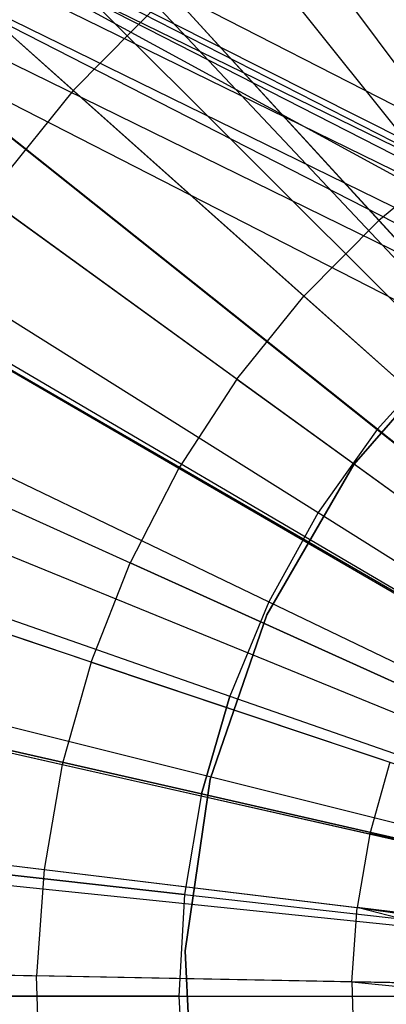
# Model space of a CAD drawing. Extents: x 0.2 to 44.2, y -21.9 to 24.
# Tile 226 of 239: x 29.772 to 30.133, y 13.932 to 14.902. Entities that reach past the tile are written whole.
import ezdxf

# ---------------------------------------------------------------- set-up
doc = ezdxf.new("R2010")
doc.units = 0
doc.header["$LTSCALE"] = 2.54
doc.layers.get('0').update_dxf_attribs({"color": 13, "linetype": 'CONTINUOUS'})

# ---------------------------------------------------------------- blocks, each defined once
blk = doc.blocks.new('GRUPUJ_2')
at = {"color": 0}
for p, q in [((25.5108, 33.95987, 29), (26.60841, 32.4831, 29.55)), ((25.5108, 33.95987, 29), (26.60841, 32.4831, 29.55)), ((25.335, 33.81482, 29), (26.57638, 32.45667, 29.55)), ((25.335, 33.81482, 29), (26.57638, 32.45667, 29.55)), ((25.3122, 33.79368, 29), (26.57222, 32.45281, 29.55)), ((25.3122, 33.79368, 29), (26.57222, 32.45281, 29.55)), ((25.17477, 33.65272, 29), (26.54718, 32.42713, 29.55)), ((25.17477, 33.65272, 29), (26.54718, 32.42713, 29.55)), ((25.09453, 33.55771, 29), (26.53256, 32.40982, 29.55)), ((25.09453, 33.55771, 29), (26.53256, 32.40982, 29.55)), ((25.03176, 33.47525, 29), (26.52112, 32.39479, 29.55)), ((25.03176, 33.47525, 29), (26.52112, 32.39479, 29.55)), ((24.91267, 33.29317, 29), (26.49942, 32.36161, 29.55)), ((24.91267, 33.29317, 29), (26.49942, 32.36161, 29.55)), ((24.90744, 33.28422, 29), (26.49942, 32.36161, 29.55)), ((24.90744, 33.28422, 29), (26.49942, 32.36161, 29.55)), ((25.63059, 33.24566, 29.25184), (25.8535, 33.04661, 29.34868)), ((25.63059, 33.24566, 29.25184), (25.8535, 33.04661, 29.34868)), ((26.05363, 33.22953, 29.34868), (26.23518, 32.98527, 29.4307)), ((26.05363, 33.22953, 29.34868), (26.23518, 32.98527, 29.4307)), ((25.94892, 33.14315, 29.34868), (25.8535, 33.04661, 29.34868)), ((25.94892, 33.14315, 29.34868), (25.8535, 33.04661, 29.34868)), ((25.94892, 33.14315, 29.34868), (26.15425, 32.9185, 29.4307)), ((25.94892, 33.14315, 29.34868), (26.15425, 32.9185, 29.4307)), ((24.80308, 33.08159, 29), (26.47945, 32.32306, 29.55)), ((24.80308, 33.08159, 29), (26.47945, 32.32306, 29.55)), ((25.8535, 33.04661, 29.34868), (25.76832, 32.94091, 29.34868)), ((25.8535, 33.04661, 29.34868), (25.76832, 32.94091, 29.34868)), ((25.8535, 33.04661, 29.34868), (26.08049, 32.84389, 29.4307)), ((25.8535, 33.04661, 29.34868), (26.08049, 32.84389, 29.4307)), ((24.7703, 33.00544, 29), (26.47348, 32.30918, 29.55)), ((24.7703, 33.00544, 29), (26.47348, 32.30918, 29.55)), ((26.23518, 32.98527, 29.4307), (26.15425, 32.9185, 29.4307)), ((26.23518, 32.98527, 29.4307), (26.15425, 32.9185, 29.4307)), ((26.01467, 32.7622, 29.4307), (25.76832, 32.94091, 29.34868)), ((26.01467, 32.7622, 29.4307), (25.76832, 32.94091, 29.34868)), ((26.15425, 32.9185, 29.4307), (26.08049, 32.84389, 29.4307)), ((26.15425, 32.9185, 29.4307), (26.08049, 32.84389, 29.4307)), ((26.15425, 32.9185, 29.4307), (26.36356, 32.6895, 29.49789)), ((26.15425, 32.9185, 29.4307), (26.36356, 32.6895, 29.49789)), ((24.71976, 32.86945, 29), (26.46427, 32.2844, 29.55)), ((24.71976, 32.86945, 29), (26.46427, 32.2844, 29.55)), ((26.01467, 32.7622, 29.4307), (26.08049, 32.84389, 29.4307)), ((26.01467, 32.7622, 29.4307), (26.08049, 32.84389, 29.4307)), ((26.3119, 32.63724, 29.49789), (26.08049, 32.84389, 29.4307)), ((26.3119, 32.63724, 29.49789), (26.08049, 32.84389, 29.4307)), ((25.69428, 32.82714, 29.34868), (25.95744, 32.67427, 29.4307)), ((25.69428, 32.82714, 29.34868), (25.95744, 32.67427, 29.4307)), ((26.01467, 32.7622, 29.4307), (25.95744, 32.67427, 29.4307)), ((26.01467, 32.7622, 29.4307), (25.95744, 32.67427, 29.4307)), ((26.01467, 32.7622, 29.4307), (26.26579, 32.58002, 29.49789)), ((26.01467, 32.7622, 29.4307), (26.26579, 32.58002, 29.49789)), ((25.63213, 32.70646, 29.34868), (25.90941, 32.581, 29.4307)), ((25.63213, 32.70646, 29.34868), (25.90941, 32.581, 29.4307)), ((24.67033, 32.70038, 29), (26.45527, 32.25359, 29.55)), ((24.67033, 32.70038, 29), (26.45527, 32.25359, 29.55)), ((25.95744, 32.67427, 29.4307), (25.90941, 32.581, 29.4307)), ((25.95744, 32.67427, 29.4307), (25.90941, 32.581, 29.4307)), ((25.95744, 32.67427, 29.4307), (26.22571, 32.51843, 29.49789)), ((25.95744, 32.67427, 29.4307), (26.22571, 32.51843, 29.49789)), ((24.65833, 32.64996, 29), (26.45308, 32.2444, 29.55)), ((24.65833, 32.64996, 29), (26.45308, 32.2444, 29.55)), ((25.87105, 32.48335, 29.4307), (25.58251, 32.58011, 29.34868)), ((25.87105, 32.48335, 29.4307), (25.58251, 32.58011, 29.34868)), ((25.87105, 32.48335, 29.4307), (25.90941, 32.581, 29.4307)), ((25.87105, 32.48335, 29.4307), (25.90941, 32.581, 29.4307)), ((26.19206, 32.4531, 29.49789), (25.90941, 32.581, 29.4307)), ((26.19206, 32.4531, 29.49789), (25.90941, 32.581, 29.4307)), ((25.87105, 32.48335, 29.4307), (25.84277, 32.38231, 29.4307)), ((25.87105, 32.48335, 29.4307), (25.84277, 32.38231, 29.4307)), ((25.87105, 32.48335, 29.4307), (26.1652, 32.3847, 29.49789)), ((25.87105, 32.48335, 29.4307), (26.1652, 32.3847, 29.49789)), ((25.54592, 32.44939, 29.34868), (25.84277, 32.38231, 29.4307)), ((25.54592, 32.44939, 29.34868), (25.84277, 32.38231, 29.4307)), ((24.61941, 32.42539, 29), (26.44599, 32.20348, 29.55)), ((24.61941, 32.42539, 29), (26.44599, 32.20348, 29.55)), ((24.61479, 32.38419, 29), (26.44514, 32.19597, 29.55)), ((24.61479, 32.38419, 29), (26.44514, 32.19597, 29.55)), ((26.1652, 32.3847, 29.49789), (26.14539, 32.31393, 29.49789)), ((26.1652, 32.3847, 29.49789), (26.14539, 32.31393, 29.49789)), ((25.84277, 32.38231, 29.4307), (25.82486, 32.27894, 29.4307)), ((25.84277, 32.38231, 29.4307), (25.82486, 32.27894, 29.4307)), ((25.84277, 32.38231, 29.4307), (26.14539, 32.31393, 29.49789)), ((25.84277, 32.38231, 29.4307), (26.14539, 32.31393, 29.49789)), ((25.52275, 32.31564, 29.34868), (25.82486, 32.27894, 29.4307)), ((25.52275, 32.31564, 29.34868), (25.82486, 32.27894, 29.4307)), ((26.14539, 32.31393, 29.49789), (26.13284, 32.24152, 29.49789)), ((26.14539, 32.31393, 29.49789), (26.13284, 32.24152, 29.49789)), ((26.14539, 32.31393, 29.49789), (26.45308, 32.2444, 29.55)), ((26.45527, 32.25359, 29.55), (26.14539, 32.31393, 29.49789)), ((26.14539, 32.31393, 29.49789), (26.45308, 32.2444, 29.55)), ((26.45527, 32.25359, 29.55), (26.14539, 32.31393, 29.49789)), ((25.82486, 32.27894, 29.4307), (25.8175, 32.17429, 29.4307)), ((25.82486, 32.27894, 29.4307), (25.8175, 32.17429, 29.4307)), ((25.82486, 32.27894, 29.4307), (26.13284, 32.24152, 29.49789)), ((25.82486, 32.27894, 29.4307), (26.13284, 32.24152, 29.49789)), ((26.12769, 32.16822, 29.49789), (26.13284, 32.24152, 29.49789)), ((26.12769, 32.16822, 29.49789), (26.13284, 32.24152, 29.49789)), ((26.44307, 32.16205, 29.55), (26.13284, 32.24152, 29.49789)), ((26.44307, 32.16205, 29.55), (26.13284, 32.24152, 29.49789)), ((26.13284, 32.24152, 29.49789), (26.44514, 32.19597, 29.55)), ((26.44599, 32.20348, 29.55), (26.13284, 32.24152, 29.49789)), ((26.13284, 32.24152, 29.49789), (26.44514, 32.19597, 29.55)), ((26.44599, 32.20348, 29.55), (26.13284, 32.24152, 29.49789)), ((24.60342, 32.19803, 29), (26.44307, 32.16205, 29.55)), ((24.60342, 32.19803, 29), (26.44307, 32.16205, 29.55)), ((25.51322, 32.18024, 29.34868), (25.8175, 32.17429, 29.4307)), ((25.51322, 32.18024, 29.34868), (25.8175, 32.17429, 29.4307)), ((26.12769, 32.16822, 29.49789), (25.8175, 32.17429, 29.4307)), ((25.82076, 32.06942, 29.4307), (25.8175, 32.17429, 29.4307)), ((26.12769, 32.16822, 29.49789), (25.8175, 32.17429, 29.4307)), ((25.82076, 32.06942, 29.4307), (25.8175, 32.17429, 29.4307)), ((26.12769, 32.16822, 29.49789), (26.44333, 32.1375, 29.55)), ((26.12769, 32.16822, 29.49789), (26.12998, 32.09477, 29.49789)), ((26.12769, 32.16822, 29.49789), (26.12998, 32.09477, 29.49789)), ((26.44307, 32.16205, 29.55), (26.12769, 32.16822, 29.49789)), ((26.44307, 32.16205, 29.55), (26.12769, 32.16822, 29.49789)), ((26.12769, 32.16822, 29.49789), (26.44333, 32.1375, 29.55))]:
    blk.add_line(p, q, dxfattribs=at)
blk = doc.blocks.new('KARO-10934_STL')
at = {"color": 0}
for p, q in [((30.33488, 14.68237, 124.36128), (28.80768, 15.4315, 124.36128)), ((30.33488, 14.68237, 124.36128), (28.80768, 15.4315, 124.36128)), ((30.32437, 14.66342, 124.32885), (28.79913, 15.41158, 124.32885)), ((30.32437, 14.66342, 124.32885), (28.79913, 15.41158, 124.32885)), ((30.30862, 14.63505, 124.30717), (28.78634, 15.38176, 124.30717)), ((30.30862, 14.63505, 124.30717), (28.78634, 15.38176, 124.30717)), ((30.66533, 14.54918, 125.98647), (29.04258, 15.38073, 125.98647)), ((30.66533, 14.54918, 125.98647), (29.04258, 15.38073, 125.98647)), ((28.77125, 15.34659, 124.29955), (30.29005, 14.60159, 124.29955)), ((28.77125, 15.34659, 124.29955), (30.29005, 14.60159, 124.29955)), ((30.64331, 14.51139, 125.93354), (29.02477, 15.34078, 125.93354)), ((30.64331, 14.51139, 125.93354), (29.02477, 15.34078, 125.93354)), ((29.0007, 15.28679, 125.8986), (30.61354, 14.46033, 125.8986)), ((29.0007, 15.28679, 125.8986), (30.61354, 14.46033, 125.8986)), ((30.33857, 14.68902, 124.39956), (29.16447, 15.28182, 125.94955)), ((29.16447, 15.28182, 125.94955), (31.26827, 14.13306, 125.94955)), ((30.33857, 14.68902, 124.39956), (29.16447, 15.28182, 125.94955)), ((30.33857, 14.68902, 124.39956), (29.16447, 15.28182, 124.39956)), ((29.16447, 15.28182, 125.94955), (31.26827, 14.13306, 125.94955)), ((29.16447, 15.28182, 124.39956), (30.33488, 14.68237, 124.36128)), ((29.16447, 15.28182, 124.39956), (30.33488, 14.68237, 124.36128)), ((30.33857, 14.68902, 124.39956), (29.16447, 15.28182, 124.39956)), ((28.97323, 15.22518, 125.88578), (30.57957, 14.40205, 125.88578)), ((28.97323, 15.22518, 125.88578), (30.57957, 14.40205, 125.88578)), ((30.10111, 14.46413, 42.15765), (30.21316, 14.59344, 42.15765)), ((30.21316, 14.59344, 38.15766), (30.10111, 14.46413, 38.15766)), ((30.10111, 14.46413, 42.15765), (30.21316, 14.59344, 42.15765)), ((30.21316, 14.59344, 38.15766), (30.10111, 14.46413, 38.15766)), ((30.01556, 14.31595, 42.15765), (30.10111, 14.46413, 42.15765)), ((30.10111, 14.46413, 38.15766), (30.01556, 14.31595, 38.15766)), ((30.01556, 14.31595, 42.15765), (30.10111, 14.46413, 42.15765)), ((30.10111, 14.46413, 38.15766), (30.01556, 14.31595, 38.15766)), ((30.10111, 14.46413, 42.15765), (30.10111, 14.46413, 38.15766)), ((30.10111, 14.46413, 42.15765), (30.10111, 14.46413, 38.15766)), ((29.95959, 14.15426, 42.15765), (30.01556, 14.31595, 42.15765)), ((30.01556, 14.31595, 38.15766), (29.95959, 14.15426, 38.15766)), ((29.95959, 14.15426, 42.15765), (30.01556, 14.31595, 42.15765)), ((30.01556, 14.31595, 38.15766), (29.95959, 14.15426, 38.15766)), ((30.01556, 14.31595, 42.15765), (30.01556, 14.31595, 38.15766)), ((30.01556, 14.31595, 42.15765), (30.01556, 14.31595, 38.15766)), ((29.93524, 13.9849, 42.15765), (29.95959, 14.15426, 42.15765)), ((29.95959, 14.15426, 38.15766), (29.93524, 13.9849, 38.15766)), ((29.93524, 13.9849, 42.15765), (29.95959, 14.15426, 42.15765)), ((29.95959, 14.15426, 38.15766), (29.93524, 13.9849, 38.15766)), ((29.95959, 14.15426, 42.15765), (29.95959, 14.15426, 38.15766)), ((29.95959, 14.15426, 42.15765), (29.95959, 14.15426, 38.15766)), ((29.94339, 13.814, 42.15765), (29.93524, 13.9849, 42.15765)), ((29.93524, 13.9849, 42.15765), (29.93524, 13.9849, 38.15766)), ((29.93524, 13.9849, 38.15766), (29.94339, 13.814, 38.15766)), ((29.93524, 13.9849, 42.15765), (29.93524, 13.9849, 38.15766)), ((29.94339, 13.814, 42.15765), (29.93524, 13.9849, 42.15765)), ((29.93524, 13.9849, 38.15766), (29.94339, 13.814, 38.15766))]:
    blk.add_line(p, q, dxfattribs=at)
blk.add_blockref('GRUPUJ_2', (3.97143, -18.21384, 12.86887), dxfattribs=at)
blk = doc.blocks.new('GRUPUJ_1')
at = {"color": 0}
for p, q in [((29.49235, 37.27219, 40.7407), (30.04379, 36.58069, 40.89097)), ((29.49235, 37.27219, 40.7407), (30.04379, 36.58069, 40.89097)), ((29.49235, 37.27219, 25.14185), (30.04379, 36.58069, 24.99157)), ((29.49235, 37.27219, 25.14185), (30.04379, 36.58069, 24.99157)), ((29.34349, 37.13916, 40.7407), (29.96889, 36.51376, 40.89097)), ((29.34349, 37.13916, 40.7407), (29.96889, 36.51376, 40.89097)), ((29.34349, 37.13916, 25.14185), (29.96889, 36.51376, 24.99157)), ((29.34349, 37.13916, 25.14185), (29.96889, 36.51376, 24.99157)), ((29.21047, 36.99031, 40.7407), (29.90196, 36.43887, 40.89097)), ((29.21047, 36.99031, 40.7407), (29.90196, 36.43887, 40.89097)), ((29.21047, 36.99031, 25.14185), (29.90196, 36.43887, 24.99157)), ((29.21047, 36.99031, 25.14185), (29.90196, 36.43887, 24.99157)), ((29.09495, 36.8275, 40.7407), (29.84384, 36.35694, 40.89097)), ((29.09495, 36.8275, 40.7407), (29.84384, 36.35694, 40.89097)), ((29.09495, 36.8275, 25.14185), (29.84384, 36.35694, 24.99157)), ((29.09495, 36.8275, 25.14185), (29.84384, 36.35694, 24.99157)), ((28.99839, 36.65278, 40.7407), (29.79525, 36.26903, 40.89097)), ((28.99839, 36.65278, 40.7407), (29.79525, 36.26903, 40.89097)), ((28.99839, 36.65278, 25.14185), (29.79525, 36.26903, 24.99157)), ((28.99839, 36.65278, 25.14185), (29.79525, 36.26903, 24.99157)), ((29.96889, 36.51376, 40.89097), (29.90196, 36.43887, 40.89097)), ((29.96889, 36.51376, 40.89097), (29.90196, 36.43887, 40.89097)), ((29.96889, 36.51376, 24.99157), (29.90196, 36.43887, 24.99157)), ((29.96889, 36.51376, 24.99157), (29.90196, 36.43887, 24.99157)), ((28.92199, 36.46835, 40.7407), (29.75681, 36.17623, 40.89097)), ((28.92199, 36.46835, 40.7407), (29.75681, 36.17623, 40.89097)), ((28.92199, 36.46835, 25.14185), (29.75681, 36.17623, 24.99157)), ((28.92199, 36.46835, 25.14185), (29.75681, 36.17623, 24.99157)), ((29.90196, 36.43887, 40.89097), (29.84384, 36.35694, 40.89097)), ((29.90196, 36.43887, 40.89097), (29.84384, 36.35694, 40.89097)), ((29.90196, 36.43887, 24.99157), (29.84384, 36.35694, 24.99157)), ((29.90196, 36.43887, 24.99157), (29.84384, 36.35694, 24.99157)), ((29.90196, 36.43887, 40.89097), (30.60226, 35.8804, 40.94127)), ((29.90196, 36.43887, 40.89097), (30.60226, 35.8804, 40.94127)), ((29.90196, 36.43887, 24.99157), (30.60226, 35.8804, 24.94127)), ((29.90196, 36.43887, 24.99157), (30.60226, 35.8804, 24.94127)), ((29.84384, 36.35694, 40.89097), (29.79525, 36.26903, 40.89097)), ((29.84384, 36.35694, 40.89097), (29.79525, 36.26903, 40.89097)), ((29.84384, 36.35694, 24.99157), (29.79525, 36.26903, 24.99157)), ((29.84384, 36.35694, 24.99157), (29.79525, 36.26903, 24.99157)), ((29.84384, 36.35694, 40.89097), (30.60226, 35.8804, 40.94127)), ((29.84384, 36.35694, 40.89097), (30.60226, 35.8804, 40.94127)), ((29.84384, 36.35694, 24.99157), (30.60226, 35.8804, 24.94127)), ((29.84384, 36.35694, 24.99157), (30.60226, 35.8804, 24.94127)), ((28.86673, 36.27652, 40.7407), (29.729, 36.07971, 40.89097)), ((28.86673, 36.27652, 40.7407), (29.729, 36.07971, 40.89097)), ((29.729, 36.07971, 24.99157), (28.86673, 36.27652, 25.14185)), ((29.729, 36.07971, 24.99157), (28.86673, 36.27652, 25.14185)), ((29.79525, 36.26903, 40.89097), (29.75681, 36.17623, 40.89097)), ((29.79525, 36.26903, 40.89097), (29.75681, 36.17623, 40.89097)), ((29.79525, 36.26903, 24.99157), (29.75681, 36.17623, 24.99157)), ((29.79525, 36.26903, 24.99157), (29.75681, 36.17623, 24.99157)), ((29.79525, 36.26903, 40.89097), (30.60226, 35.8804, 40.94127)), ((29.79525, 36.26903, 40.89097), (30.60226, 35.8804, 40.94127)), ((29.79525, 36.26903, 24.99157), (30.60226, 35.8804, 24.94127)), ((29.79525, 36.26903, 24.99157), (30.60226, 35.8804, 24.94127)), ((29.729, 36.07971, 24.99157), (29.75681, 36.17623, 24.99157)), ((29.75681, 36.17623, 40.89097), (29.729, 36.07971, 40.89097)), ((29.75681, 36.17623, 40.89097), (29.729, 36.07971, 40.89097)), ((29.729, 36.07971, 24.99157), (29.75681, 36.17623, 24.99157)), ((29.75681, 36.17623, 24.99157), (30.60226, 35.8804, 24.94127)), ((29.75681, 36.17623, 40.89097), (30.60226, 35.8804, 40.94127)), ((29.75681, 36.17623, 40.89097), (30.60226, 35.8804, 40.94127)), ((29.75681, 36.17623, 24.99157), (30.60226, 35.8804, 24.94127)), ((28.83329, 36.07971, 40.7407), (29.71218, 35.98068, 40.89097)), ((28.83329, 36.07971, 40.7407), (29.71218, 35.98068, 40.89097)), ((29.71218, 35.98068, 24.99157), (28.83329, 36.07971, 25.14185)), ((29.71218, 35.98068, 24.99157), (28.83329, 36.07971, 25.14185)), ((29.729, 36.07971, 40.89097), (29.71218, 35.98068, 40.89097)), ((29.729, 36.07971, 40.89097), (29.71218, 35.98068, 40.89097)), ((29.729, 36.07971, 24.99157), (29.71218, 35.98068, 24.99157)), ((29.729, 36.07971, 24.99157), (29.71218, 35.98068, 24.99157)), ((30.60226, 35.8804, 24.94127), (29.729, 36.07971, 24.99157)), ((29.729, 36.07971, 40.89097), (30.60226, 35.8804, 40.94127)), ((29.729, 36.07971, 40.89097), (30.60226, 35.8804, 40.94127)), ((30.60226, 35.8804, 24.94127), (29.729, 36.07971, 24.99157)), ((29.71218, 35.98068, 40.89097), (29.70655, 35.8804, 40.89097)), ((29.71218, 35.98068, 40.89097), (29.70655, 35.8804, 40.89097)), ((29.71218, 35.98068, 24.99157), (29.70655, 35.8804, 24.99157)), ((29.71218, 35.98068, 24.99157), (29.70655, 35.8804, 24.99157)), ((29.71218, 35.98068, 40.89097), (30.60226, 35.8804, 40.94127)), ((29.71218, 35.98068, 40.89097), (30.60226, 35.8804, 40.94127)), ((29.71218, 35.98068, 24.99157), (30.60226, 35.8804, 24.94127)), ((29.71218, 35.98068, 24.99157), (30.60226, 35.8804, 24.94127)), ((29.70655, 35.8804, 24.99157), (28.82209, 35.8804, 25.14185)), ((28.82209, 35.8804, 40.7407), (29.70655, 35.8804, 40.89097)), ((28.82209, 35.8804, 40.7407), (29.70655, 35.8804, 40.89097)), ((29.70655, 35.8804, 24.99157), (28.82209, 35.8804, 25.14185)), ((29.70655, 35.8804, 24.99157), (29.71218, 35.78011, 24.99157)), ((29.70655, 35.8804, 40.89097), (30.60226, 35.8804, 40.94127)), ((29.70655, 35.8804, 40.89097), (30.60226, 35.8804, 40.94127)), ((29.70655, 35.8804, 40.89097), (29.71218, 35.78011, 40.89097)), ((29.70655, 35.8804, 40.89097), (29.71218, 35.78011, 40.89097)), ((29.70655, 35.8804, 24.99157), (29.71218, 35.78011, 24.99157)), ((29.70655, 35.8804, 24.99157), (30.60226, 35.8804, 24.94127)), ((29.70655, 35.8804, 24.99157), (30.60226, 35.8804, 24.94127))]:
    blk.add_line(p, q, dxfattribs=at)
blk = doc.blocks.new('GRUPUJ_3')
at = {"color": 0}
for name, p in [('GRUPUJ_1', (0, 0)), ('KARO-10934_STL', (-0.22216, 21.9402, -1.25052))]:
    blk.add_blockref(name, p, dxfattribs=at)

msp = doc.modelspace()

# ---------------------------------------------------------------- block references
at = {"color": 0}
msp.add_blockref('GRUPUJ_3', (0.22216, -21.9402, 1.25052), dxfattribs=at)

doc.saveas('drawing.dxf')
